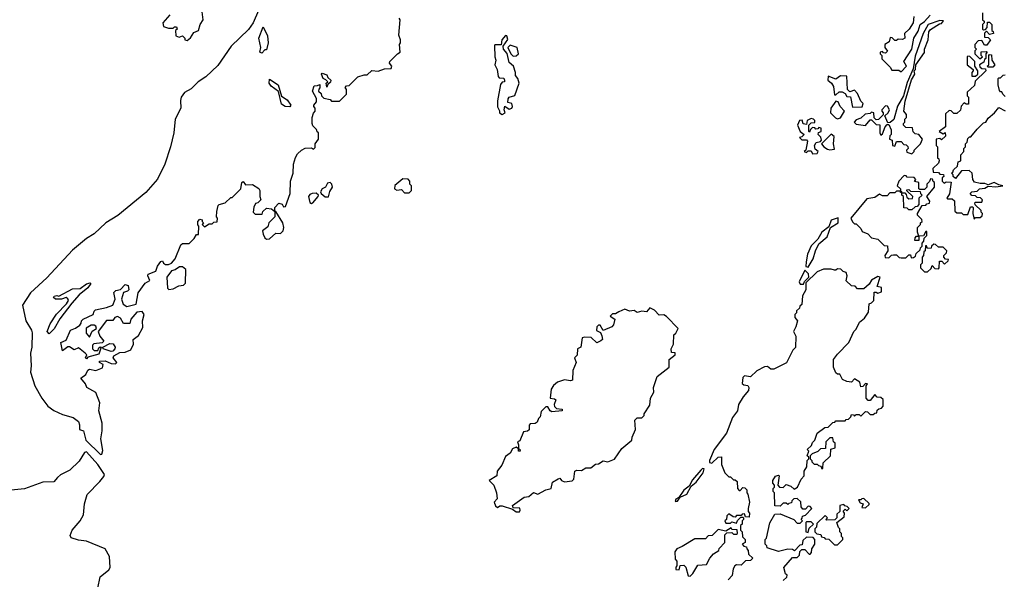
# Model space of a CAD drawing. Extents: x 1985742 to 2252716, y 78271 to 266492.
# Tile 93 of 250: x 2001515 to 2007860, y 223789 to 227395. Entities that reach past the tile are written whole.
import ezdxf

# ---------------------------------------------------------------- set-up
doc = ezdxf.new("R2010")
doc.units = 0

msp = doc.modelspace()

# ---------------------------------------------------------------- linework, layer by layer
at = {"layer": '0CON10XD'}
for points in [[(2003054.4, 227455), (2003018.9, 227375), (2002989.1, 227330.9), (2002876.7, 227225), (2002790.9, 227099.1), (2002713.8, 227026.2), (2002666, 226995), (2002619.8, 226950.2), (2002577.1, 226925), (2002556.5, 226895), (2002550.5, 226875), (2002554.4, 226825.6), (2002516.2, 226755), (2002508, 226665), (2002487.5, 226575), (2002449.4, 226465), (2002402.7, 226367.3), (2002327.9, 226282.1), (2002146.9, 226133.1), (2002070, 226085), (2001995.8, 226014.2), (2001945, 225985.7), (2001855, 225909.2), (2001688.9, 225731.1), (2001585, 225634.2), (2001533.3, 225555), (2001553.6, 225455), (2001591.4, 225395), (2001596.4, 225376.4), (2001593.1, 225285), (2001584.6, 225245), (2001588.9, 225165), (2001584.6, 225124.6), (2001612.1, 225035), (2001658.5, 224955), (2001696, 224905), (2001735, 224877.5), (2001791.4, 224851.4), (2001860.6, 224830.6), (2001894.2, 224805), (2001901.4, 224785), (2001900, 224755), (2001926.2, 224746.2), (2001942.2, 224685), (2002035, 224593.1), (2002045, 224596.2), (2002050.9, 224619.1), (2002037.3, 224695), (2002046.7, 224745), (2002047.1, 224795), (2002025.6, 224875), (2002031.4, 224925), (2002005, 224992.5), (2001948, 225025), (2001938.6, 225048.6), (2001910, 225085), (2001941.1, 225108.9), (2001955, 225136.7), (2001965, 225143.8), (2002005, 225134.3), (2002048.8, 225151.2), (2002053.3, 225173.3), (2002030, 225185), (2002030, 225195), (2002065, 225197.5), (2002105, 225180), (2002131.7, 225178.3), (2002140, 225185), (2002116.7, 225215), (2002120.7, 225229.3), (2002160.6, 225249.4), (2002195, 225253.1), (2002231.7, 225268.3), (2002249.4, 225305), (2002246.2, 225335), (2002281.1, 225358.9), (2002308.3, 225411.7), (2002306.5, 225455), (2002316.2, 225496.2), (2002303.6, 225513.6), (2002268.9, 225511.1), (2002231.2, 225465), (2002225, 225437.5), (2002185, 225437.5), (2002165, 225472.5), (2002145, 225482.5), (2002127.5, 225475), (2002115, 225457.5), (2002074.3, 225455.7), (2002020, 225385), (2002032.5, 225355), (2002057, 225323), (2002047, 225313), (2001993, 225307), (2001983.3, 225296.7), (2001983.8, 225275), (2001995, 225262.5), (2002017.5, 225262.5), (2002025, 225280), (2002033, 225287), (2002040, 225285), (2002025, 225240), (2001955, 225220), (2001945, 225210), (2001940, 225215), (2001947.5, 225235), (2001936.7, 225246.7)], [(2001936.7, 225246.7), (2001895, 225280), (2001865, 225267.5), (2001835, 225287.5), (2001825, 225287.5), (2001791.7, 225261.7), (2001780, 225315), (2001815, 225330), (2001842.5, 225395), (2001875, 225406.2), (2001903, 225427), (2001911.7, 225438.3), (2001912.5, 225455), (2001923.9, 225466.1), (2001987.5, 225495), (2001993.9, 225516.1), (2002003.9, 225526.1), (2002075, 225540), (2002115.6, 225554.4), (2002130, 225595), (2002122, 225638), (2002135, 225650), (2002163.6, 225656.4), (2002195, 225687.5), (2002213, 225683), (2002217.5, 225655), (2002210, 225645), (2002183, 225637), (2002171.2, 225595), (2002181.7, 225561.7), (2002205, 225545.8), (2002265, 225562.5), (2002278, 225635), (2002322.9, 225697.1), (2002353.3, 225715), (2002340, 225745), (2002343.8, 225756.2), (2002392.5, 225775), (2002402.3, 225807.7), (2002425, 225837.5), (2002435, 225840), (2002442.5, 225825), (2002455, 225816.7), (2002475, 225816.7), (2002492.5, 225825), (2002517, 225853), (2002553.3, 225945), (2002565, 225953.3), (2002607, 225953), (2002640, 225985), (2002655, 226010), (2002668.3, 226011.7), (2002670, 226065), (2002663, 226073), (2002662.5, 226095), (2002675, 226110), (2002690, 226105), (2002690, 226095), (2002700, 226085), (2002690, 226075), (2002705, 226060), (2002735, 226080), (2002755, 226080), (2002765, 226090), (2002788.3, 226091.7), (2002790, 226115), (2002782.5, 226125), (2002785, 226160), (2002793, 226197), (2002800, 226205), (2002840, 226215), (2002875, 226250), (2002885, 226250), (2002940, 226305), (2002947.5, 226345), (2002955, 226352.5), (2002970, 226330), (2003015, 226333.3), (2003056.4, 226306.4), (2003062.5, 226295), (2003062.5, 226255), (2003070, 226235), (2003050, 226215), (2003035, 226210), (2003023, 226187), (2003020, 226155), (2003031.7, 226141.7), (2003078.3, 226141.7), (2003081.7, 226158.3), (2003105, 226180), (2003137, 226177), (2003160, 226160), (2003160, 226185), (2003185, 226212.5), (2003206.7, 226206.7), (2003215, 226190), (2003228.3, 226191.7), (2003257.5, 226275), (2003260, 226355), (2003277.5, 226405), (2003280, 226465), (2003293, 226507), (2003305, 226530), (2003330, 226555), (2003355, 226567.5), (2003395, 226570), (2003408.3, 226561.7), (2003418.3, 226571.7), (2003420, 226595), (2003440, 226625), (2003440, 226665), (2003431.7, 226671.7), (2003428.3, 226688.3), (2003405, 226710), (2003400, 226725), (2003400, 226765), (2003408.3, 226791.7), (2003420, 226805), (2003420, 226825), (2003410, 226835), (2003410, 226845), (2003427.5, 226865), (2003427, 226887), (2003402.5, 226935), (2003411.7, 226968.3), (2003435, 226970), (2003448.3, 226978.3), (2003450, 226955), (2003441.7, 226948.3), (2003440, 226935), (2003458.3, 226918.3), (2003460, 226905), (2003475, 226890), (2003515, 226880), (2003525, 226870), (2003575, 226870), (2003620, 226915), (2003620, 226945), (2003611.7, 226958.3), (2003621.7, 226968.3), (2003638.3, 226971.7), (2003693, 227027), (2003735, 227040), (2003755, 227040), (2003785, 227067.5), (2003825, 227063.3), (2003865, 227077.5), (2003908.8, 227081.2), (2003912.5, 227095), (2003897.5, 227115), (2003900, 227125), (2003950, 227175), (2003967.5, 227185), (2003962.5, 227235), (2003970, 227245), (2003970, 227265), (2003957.5, 227295), (2003967.5, 227395), (2003960, 227405)], [(2002483.6, 227426.4), (2002437.5, 227375), (2002441.7, 227351.7), (2002475, 227340), (2002505, 227340), (2002511.7, 227348.3), (2002525, 227350), (2002530, 227335), (2002520, 227325), (2002521.7, 227291.7), (2002542.5, 227282.5), (2002565, 227290), (2002580, 227275), (2002580, 227265), (2002595, 227260)], [(2002595, 227260), (2002615, 227277.5), (2002637.5, 227312.5), (2002666.7, 227325), (2002677.5, 227365), (2002697.5, 227395), (2002690, 227445)], [(2007277.5, 227415), (2007272.5, 227375), (2007246.1, 227333.9), (2007217.5, 227305), (2007220, 227275), (2007205, 227267.5), (2007175, 227270), (2007165, 227260), (2007155, 227260), (2007138.3, 227278.3), (2007125, 227280), (2007118.3, 227251.7), (2007090, 227235), (2007090, 227215), (2007108.3, 227191.7), (2007095, 227180), (2007081.7, 227181.7), (2007075, 227190), (2007060, 227185), (2007060, 227175), (2007070, 227165), (2007071.7, 227141.7), (2007125, 227090), (2007135, 227070), (2007179.3, 227069.3), (2007195, 227060), (2007230, 227095), (2007213.3, 227125), (2007263.3, 227205), (2007276.7, 227275), (2007305, 227320), (2007317.5, 227365), (2007346.4, 227383.6), (2007382.5, 227425)], [(2007720, 227440), (2007720, 227395), (2007730, 227385), (2007730, 227375), (2007720, 227365), (2007720, 227335), (2007725, 227330), (2007738.3, 227331.7), (2007750, 227345), (2007751.7, 227378.3), (2007765, 227380), (2007780, 227365), (2007780, 227325), (2007788.3, 227318.3), (2007790, 227305), (2007765, 227300), (2007745, 227320), (2007731.7, 227308.3), (2007731.7, 227281.7), (2007755, 227280), (2007770, 227265), (2007748.3, 227231.7), (2007731.7, 227231.7), (2007715, 227260), (2007691.7, 227258.3), (2007670, 227235), (2007670, 227215), (2007680, 227205), (2007670, 227195), (2007670, 227175), (2007701.7, 227141.7), (2007720, 227155), (2007710, 227165), (2007711.7, 227188.3), (2007745, 227190), (2007750, 227185), (2007740, 227175), (2007740, 227145), (2007731.7, 227138.3), (2007728.3, 227121.7), (2007700, 227105), (2007701.7, 227091.7), (2007715, 227080), (2007738.3, 227078.3), (2007740, 227065), (2007671.7, 226998.3), (2007668.3, 226971.7), (2007621.7, 226928.3), (2007620, 226905), (2007630, 226895), (2007628.3, 226851.7), (2007615, 226850), (2007601.7, 226858.3), (2007581.7, 226838.3), (2007578.3, 226811.7), (2007555, 226790), (2007535, 226790), (2007518.3, 226808.3), (2007505, 226810), (2007481.7, 226788.3), (2007480, 226705), (2007440, 226675), (2007465, 226660), (2007478.3, 226668.3), (2007480, 226645), (2007455, 226620), (2007445, 226630), (2007420, 226625), (2007420, 226585), (2007430, 226575), (2007430, 226505), (2007438.3, 226498.3), (2007440, 226485), (2007435, 226470), (2007400, 226435), (2007401.7, 226411.7), (2007435, 226410), (2007445, 226400), (2007468.3, 226398.3), (2007470, 226385), (2007460, 226375), (2007460, 226355), (2007471.7, 226341.7), (2007485, 226350), (2007517, 226347), (2007507, 226273), (2007490, 226245), (2007495, 226240), (2007525, 226240), (2007538.3, 226228.3), (2007541.7, 226161.7), (2007555, 226150), (2007585, 226150), (2007595, 226140), (2007625, 226140), (2007641.7, 226188.3), (2007655, 226190), (2007660, 226185), (2007657.5, 226145)], [(2003075, 227180), (2003063.3, 227185), (2003070, 227215), (2003056.7, 227275), (2003085, 227350), (2003111.7, 227291.7), (2003115.7, 227245.7), (2003105, 227200), (2003095, 227200), (2003075, 227180)], [(2007265, 226530), (2007280, 226545), (2007280, 226555), (2007320, 226595), (2007332.5, 226625), (2007310, 226655), (2007285, 226660), (2007271.7, 226671.7), (2007268.3, 226698.3), (2007225, 226700), (2007210, 226715), (2007210, 226725), (2007220, 226735), (2007220, 226755), (2007230, 226765), (2007230, 226785), (2007212.5, 226805), (2007220.7, 226869.3), (2007263, 227007), (2007282.5, 227045), (2007280, 227065), (2007287.5, 227075), (2007290, 227105), (2007346.7, 227183.3), (2007346.7, 227205), (2007370, 227265), (2007373, 227317), (2007385, 227332.5), (2007441.7, 227368.3), (2007455, 227370), (2007468.3, 227388.3), (2007445, 227390), (2007370, 227365), (2007336.7, 227305), (2007285, 227160), (2007271.7, 227078.3), (2007235, 226990), (2007210, 226905), (2007172.7, 226837.3), (2007148.3, 226751.7), (2007125, 226732.5), (2007110, 226730), (2007090, 226775), (2007112.5, 226795), (2007120, 226815), (2007108.3, 226838.3), (2007095, 226840), (2007070, 226815), (2007070, 226805), (2007080, 226795), (2007078.3, 226781.7), (2007048.3, 226751.7), (2007035, 226750), (2007021.7, 226761.7), (2007020, 226795), (2007005, 226800), (2006995, 226790), (2006963, 226787), (2006935, 226760), (2006905, 226750), (2006892.5, 226735), (2006905, 226722.5), (2006965, 226712.5), (2006995, 226750), (2007005, 226750), (2007035, 226720), (2007058.3, 226718.3), (2007057.5, 226665), (2007065, 226650), (2007075, 226660), (2007092.5, 226705), (2007105, 226720), (2007115, 226720), (2007130, 226685), (2007130, 226655), (2007123, 226647), (2007120, 226625), (2007138.3, 226618.3), (2007140, 226585), (2007155, 226580), (2007165, 226610), (2007195, 226610), (2007211.7, 226591.7), (2007228.3, 226588.3), (2007238.3, 226578.3), (2007240, 226565), (2007230, 226555), (2007231.7, 226541.7), (2007265, 226530)], [(2004625, 226784), (2004642.5, 226795), (2004637.5, 226815), (2004641.7, 226838.3), (2004668.3, 226818.3), (2004685.9, 226824.1), (2004691.2, 226835), (2004686.7, 226855), (2004661.7, 226861.7), (2004663.3, 226885), (2004670, 226895), (2004705, 226907.5), (2004734, 226985), (2004725.9, 227015.9), (2004710, 227035), (2004710, 227055), (2004697.5, 227095), (2004669.3, 227119.3), (2004657, 227177), (2004633.3, 227205), (2004630, 227225), (2004661.7, 227268.3), (2004655, 227290), (2004645, 227292.5), (2004622.5, 227265), (2004617.5, 227232.5), (2004577, 227233), (2004573.8, 227226.2), (2004576.2, 227155), (2004582.5, 227135), (2004577.5, 227105), (2004592.5, 227075), (2004598.3, 227028.3), (2004605, 227020), (2004635, 227017.5), (2004640, 227005), (2004640, 226995), (2004625, 226992.5), (2004613, 226977), (2004593, 226873), (2004593, 226833), (2004607.5, 226807.5), (2004607.5, 226795), (2004625, 226784)], [(2004695, 227160), (2004715, 227162.5), (2004730, 227175), (2004720, 227215), (2004675, 227230), (2004660, 227215), (2004680, 227175), (2004695, 227160)], [(2007675, 227030), (2007690, 227045), (2007690, 227065), (2007670, 227095), (2007670, 227125), (2007638.3, 227158.3), (2007625, 227160), (2007620, 227155), (2007620, 227105), (2007660, 227075), (2007660, 227065), (2007650, 227055), (2007651.7, 227031.7), (2007675, 227030)], [(2007785, 227090), (2007755, 227090), (2007750, 227095), (2007760, 227105), (2007760, 227165), (2007765, 227170), (2007778.3, 227168.3), (2007780, 227135), (2007800, 227105), (2007785, 227090)], [(2003495, 226960), (2003490, 226985), (2003500, 226995), (2003488.3, 227008.3), (2003470, 227015), (2003460, 227045), (2003465, 227050), (2003495, 227040), (2003501.7, 227021.7), (2003520, 227005), (2003518.3, 226991.7), (2003501.7, 226978.3), (2003495, 226960)], [(2006881.7, 226831.7), (2006945, 226832.5), (2006950, 226855), (2006935, 226870), (2006915, 226920), (2006895, 226940), (2006865, 226930), (2006850, 226945), (2006845, 227030), (2006805, 227032.5), (2006775, 227012.5), (2006725, 227030), (2006722.5, 227005), (2006746.4, 226986.4), (2006760, 226965), (2006765, 226910), (2006775, 226910), (2006795, 226930), (2006815, 226930), (2006835, 226920), (2006845, 226900), (2006868.3, 226898.3), (2006881.7, 226831.7)], [(2007865, 226900), (2007850, 226915), (2007845, 226930), (2007835, 226930), (2007828.3, 226938.3), (2007820, 226975), (2007820, 227015), (2007825, 227020), (2007835, 227020), (2007853, 227037), (2007865, 227040)], [(2003255, 226832.5), (2003225, 226836.2), (2003201.2, 226851.2), (2003182.5, 226932.5), (2003135, 226966.2), (2003122.9, 226985), (2003125, 227012.5), (2003180, 226975), (2003201.7, 226901.7), (2003238.8, 226878.8), (2003262.5, 226845), (2003255, 226832.5)], [(2006785, 226756.7), (2006805, 226762.5), (2006830, 226805), (2006802.5, 226835), (2006790, 226865), (2006775, 226870), (2006742.5, 226825), (2006740, 226795), (2006771.7, 226761.7), (2006785, 226756.7)], [(2007657.5, 226145), (2007665, 226110), (2007675, 226120), (2007705, 226120), (2007718.3, 226131.7), (2007720, 226145), (2007710, 226155), (2007710, 226165), (2007671.7, 226201.7), (2007670, 226215), (2007675, 226220), (2007715, 226220), (2007720, 226235), (2007707, 226247), (2007685, 226250), (2007675, 226260), (2007651.7, 226261.7), (2007640, 226275), (2007650, 226285), (2007685, 226290), (2007700, 226305), (2007735, 226310), (2007757, 226323), (2007805, 226317.5), (2007850, 226325), (2007825, 226330), (2007795, 226346.7), (2007755, 226330), (2007735, 226338.8), (2007705, 226338.8), (2007668.3, 226348.3), (2007657.5, 226365), (2007652.5, 226405), (2007633, 226423), (2007585, 226420), (2007545, 226372.5), (2007530, 226385), (2007530, 226395), (2007520, 226405), (2007528.3, 226411.7), (2007531.7, 226428.3), (2007558.3, 226451.7), (2007561.7, 226478.3), (2007580, 226485), (2007580, 226525), (2007600, 226545), (2007600, 226565), (2007610, 226575), (2007610, 226595), (2007620, 226605), (2007625, 226630), (2007635, 226640), (2007645, 226640), (2007685, 226690), (2007725, 226730), (2007740, 226735), (2007755, 226760), (2007795.9, 226794.1), (2007825, 226830), (2007865, 226807.5)], [(2006625, 226530), (2006655, 226532.5), (2006660, 226545), (2006641.7, 226561.7), (2006637.5, 226585), (2006647, 226603), (2006675, 226610), (2006681.7, 226618.3), (2006677, 226637), (2006660, 226655), (2006661.7, 226668.3), (2006680, 226675), (2006680, 226695), (2006665, 226700), (2006658.3, 226691.7), (2006645, 226690), (2006638.3, 226698.3), (2006625, 226700), (2006611.7, 226688.3), (2006605, 226670), (2006600, 226675), (2006600, 226715), (2006615, 226730), (2006638.3, 226731.7), (2006640, 226745), (2006630, 226755), (2006615, 226757.5), (2006590, 226745), (2006585, 226720), (2006563.8, 226723.8), (2006557, 226747), (2006540, 226745), (2006527.5, 226715), (2006543.8, 226673.8), (2006570, 226655), (2006555, 226640), (2006540, 226635), (2006555, 226620), (2006585, 226620), (2006591.7, 226611.7), (2006580, 226555), (2006570, 226545), (2006585, 226540), (2006595, 226550), (2006615, 226550), (2006625, 226530)], [(2006735, 226556.2), (2006765, 226560), (2006760, 226595), (2006763, 226643), (2006743.6, 226656.4), (2006682.5, 226595), (2006697.5, 226575), (2006720.5, 226560.5), (2006735, 226556.2)], [(2007260, 225860), (2007275, 225862.5), (2007288.3, 225871.7), (2007291.7, 225888.3), (2007318.3, 225911.7), (2007320, 225925), (2007330, 225935), (2007330, 225955), (2007341.7, 225968.3), (2007342.5, 225987.5), (2007360, 226005), (2007360, 226030), (2007355, 226030), (2007338.3, 226001.7), (2007310, 226000), (2007308.3, 225971.7), (2007283, 225973), (2007285, 225990), (2007295, 226000), (2007310, 226000), (2007300, 226025), (2007300, 226055), (2007320, 226075), (2007320, 226085), (2007330, 226095), (2007328.3, 226108.3), (2007300, 226135), (2007300, 226145), (2007331.7, 226198.3), (2007355, 226200), (2007361.7, 226208.3), (2007378.3, 226211.7), (2007380, 226225), (2007360, 226255), (2007410, 226315), (2007410, 226345), (2007401.7, 226351.7), (2007398.3, 226368.3), (2007385, 226370), (2007378.3, 226351.7), (2007360, 226335), (2007360, 226315), (2007345, 226300), (2007315, 226300), (2007310, 226305), (2007310, 226345), (2007281.7, 226351.7), (2007290, 226365), (2007278.3, 226378.3), (2007235, 226380), (2007228.3, 226388.3), (2007215, 226390), (2007180, 226355), (2007170, 226325), (2007190, 226305), (2007190, 226290), (2007198.3, 226288.3), (2007200, 226280), (2007218.3, 226278.3), (2007228.3, 226268.3), (2007231.7, 226251.7), (2007245, 226240), (2007268.3, 226241.7), (2007270, 226255), (2007231.7, 226291.7), (2007231.7, 226298.3), (2007245, 226300), (2007255, 226290), (2007318.3, 226288.3), (2007320, 226275), (2007330, 226265), (2007310, 226245), (2007310, 226205), (2007298.3, 226191.7), (2007285, 226190), (2007265, 226170), (2007245, 226170), (2007235, 226180), (2007211.7, 226181.7), (2007210, 226255), (2007200, 226265), (2007200, 226280), (2007191.7, 226281.7), (2007190, 226290), (2007165, 226290), (2007155, 226280), (2007121.7, 226278.3), (2007105, 226260), (2007075, 226260), (2007055, 226270), (2007025, 226250), (2006975, 226240), (2006870, 226115), (2006881.7, 226091.7), (2006895, 226080), (2006905, 226080), (2006935, 226050), (2006945, 226030), (2006980, 226015), (2007005, 225990), (2007045, 225980), (2007085, 225940), (2007108.3, 225938.3), (2007110, 225905), (2007090, 225875), (2007091.7, 225861.7), (2007115, 225860), (2007133, 225877), (2007145, 225880), (2007165, 225880), (2007183, 225863), (2007195, 225860), (2007225, 225860), (2007245, 225880), (2007255, 225880), (2007260, 225860)], [(2003505, 226253.8), (2003512.9, 226287.1), (2003530, 226315), (2003525.7, 226335.7), (2003515, 226346.7), (2003498.6, 226341.4), (2003485, 226316.7), (2003464.4, 226305.6), (2003453.3, 226285), (2003457.5, 226275), (2003484.4, 226254.4), (2003505, 226253.8)], [(2004025, 226280), (2004040, 226295), (2004040, 226325), (2004030, 226335), (2004030, 226355), (2004018.3, 226368.3), (2003985, 226370), (2003933, 226327), (2003930, 226305), (2003945, 226297.5), (2003975, 226300), (2003995, 226280), (2004025, 226280)], [(2003395, 226210), (2003405, 226213.8), (2003437.5, 226255), (2003440, 226265), (2003425, 226277.5), (2003400, 226275), (2003385, 226267.5), (2003376.7, 226255), (2003385, 226217.5), (2003395, 226210)], [(2003105, 225980), (2003125, 225982.5), (2003165, 226020), (2003195, 226017.5), (2003212.5, 226035), (2003217.5, 226055), (2003210, 226085), (2003165, 226160), (2003160, 226160), (2003160, 226125), (2003120, 226085), (2003115, 226060), (2003080, 226035), (2003083, 226013), (2003095, 225990), (2003105, 225980)], [(2006595, 225800), (2006627.5, 225855), (2006642.5, 225905), (2006665, 225950), (2006717.5, 225995), (2006740, 226055), (2006790, 226085), (2006788.3, 226118.3), (2006745, 226102.5), (2006730, 226060), (2006683.3, 226025), (2006659.3, 225980.7), (2006615, 225937.5), (2006591.2, 225885), (2006582.5, 225835), (2006580, 225805), (2006595, 225800)], [(2007365, 225770), (2007388.3, 225791.7), (2007395, 225810), (2007411.7, 225791.7), (2007435, 225790), (2007440, 225795), (2007441.7, 225838.3), (2007458.3, 225838.3), (2007475, 225820), (2007498.3, 225841.7), (2007500, 225850), (2007481.7, 225851.7), (2007470, 225865), (2007470, 225875), (2007488.3, 225891.7), (2007490, 225905), (2007465, 225930), (2007435, 225930), (2007417, 225947), (2007405, 225947.5), (2007390, 225935), (2007388.3, 225921.7), (2007365, 225920), (2007358.3, 225938.3), (2007351.7, 225938.3), (2007350, 225905), (2007341.7, 225898.3), (2007340, 225875), (2007330, 225865), (2007330, 225825), (2007320, 225815), (2007320, 225795), (2007345, 225770), (2007365, 225770)], [(2002477, 225657), (2002505, 225660), (2002540.8, 225679.2), (2002570, 225685), (2002583, 225697), (2002586.7, 225785), (2002565, 225802.5), (2002545, 225802.5), (2002517, 225783), (2002494, 225776), (2002463.8, 225735), (2002467.5, 225665), (2002477, 225657)], [(2006435, 223780), (2006458.3, 223801.7), (2006460, 223815), (2006450, 223825), (2006440, 223865), (2006495, 223930), (2006525, 223930), (2006540, 223945), (2006541.7, 223968.3), (2006555, 223980), (2006575, 223980), (2006601.7, 223951.7), (2006608.3, 223951.7), (2006618.3, 223961.7), (2006620, 223985), (2006640, 224015), (2006640, 224045), (2006628.3, 224058.3), (2006585, 224060), (2006561.7, 224038.3), (2006558.3, 224011.7), (2006541.7, 224008.3), (2006508.3, 223971.7), (2006495, 223980), (2006465, 223982.5), (2006405, 223967.5), (2006331.7, 223991.7), (2006330, 224005), (2006320, 224015), (2006320, 224045), (2006327, 224053), (2006348.3, 224151.7), (2006381.7, 224208.3), (2006415, 224210), (2006503.8, 224173.8), (2006525, 224150), (2006545, 224150), (2006560, 224165), (2006550, 224175), (2006558.3, 224181.7), (2006560, 224195), (2006578.3, 224201.7), (2006620, 224245), (2006608.3, 224258.3), (2006595, 224260), (2006578.3, 224241.7), (2006561.7, 224241.7), (2006550, 224255), (2006548.3, 224288.3), (2006525, 224310), (2006503, 224307), (2006490, 224295), (2006488.3, 224281.7), (2006471.7, 224278.3), (2006465, 224270), (2006455, 224280), (2006435, 224280), (2006415, 224260), (2006381.7, 224261.7), (2006380, 224345), (2006370, 224355), (2006370, 224375), (2006378.3, 224381.7), (2006380, 224395), (2006368.3, 224408.3), (2006367.5, 224425), (2006385, 224452.5), (2006405, 224460), (2006410, 224455), (2006400, 224395), (2006411.7, 224381.7), (2006435, 224380), (2006455, 224400), (2006485, 224390), (2006505, 224370), (2006526.7, 224383.3), (2006550, 224435), (2006570, 224455), (2006570, 224485), (2006587, 224513), (2006590, 224555), (2006600, 224565), (2006600, 224575), (2006590, 224585), (2006600, 224615), (2006590, 224625), (2006618.3, 224651.7), (2006625, 224670), (2006640, 224685), (2006655, 224730), (2006703, 224767), (2006725, 224770), (2006755, 224800), (2006768.3, 224801.7), (2006775, 224810), (2006835, 224810), (2006841.7, 224818.3), (2006855, 224820), (2006870, 224835), (2006875, 224850), (2006888.3, 224848.3), (2006895, 224840), (2006905, 224850), (2006925, 224850), (2006935, 224840), (2006965, 224870), (2006978.3, 224868.3), (2006995, 224850), (2007015, 224850), (2007025, 224860), (2007038.3, 224861.7), (2007041.7, 224878.3), (2007051.7, 224888.3), (2007068.3, 224891.7), (2007080, 224905), (2007078.3, 224948.3), (2007065, 224960), (2007041.7, 224961.7), (2007025, 224980), (2006995, 224940), (2006981.7, 224941.7), (2006970, 224955), (2006970, 225035), (2006978.3, 225048.3), (2006965, 225050), (2006948.3, 225031.7), (2006935, 225030), (2006928.3, 225058.3), (2006895, 225080), (2006875, 225060), (2006845, 225062.5), (2006817, 225077), (2006800, 225110), (2006785, 225110), (2006775, 225120), (2006760, 225155), (2006760, 225205), (2006785, 225240), (2006857.5, 225315), (2006890, 225385), (2006905, 225400), (2006927.5, 225445), (2006959.3, 225470.7), (2006985, 225510), (2006990, 225565), (2007005, 225570), (2007020, 225585), (2007021.7, 225638.3), (2007035, 225640), (2007045, 225632.5), (2007068.3, 225641.7), (2007068.3, 225668.3), (2007040, 225675), (2007060, 225735), (2007045, 225740), (2007005, 225717.5), (2006989.3, 225690.7), (2006955, 225660), (2006915, 225660), (2006898.3, 225678.3), (2006875, 225680), (2006841.7, 225711.7), (2006847.5, 225745), (2006840, 225765), (2006821.7, 225771.7), (2006807, 225787), (2006785, 225790), (2006775, 225780), (2006765, 225780), (2006745, 225787.5), (2006695, 225787.5), (2006655, 225770), (2006581.7, 225698.3), (2006580, 225655), (2006560, 225615), (2006555, 225560), (2006541.7, 225548.3), (2006540, 225535), (2006521.7, 225518.3), (2006520, 225505), (2006510, 225495), (2006510, 225475), (2006527.5, 225455), (2006517.5, 225415), (2006502.5, 225385), (2006517.5, 225355), (2006515, 225282.5), (2006497.5, 225265), (2006456, 225184), (2006443.6, 225176.4), (2006375, 225142.5), (2006355, 225142.5), (2006335, 225160), (2006315, 225157.5), (2006265, 225132.5), (2006225, 225092.5), (2006185, 225100), (2006175, 225090), (2006171.2, 225051.2), (2006182, 225042), (2006206.7, 225036.7), (2006213.8, 225025), (2006211.2, 225005), (2006176.4, 224963.6), (2006147.5, 224915), (2006140, 224875), (2006109.3, 224830.7), (2006069.5, 224730.5), (2005990, 224625), (2005960, 224555), (2005960.7, 224540.7), (2005975, 224537.5), (2006015, 224576.7), (2006038.3, 224578.3), (2006038.3, 224528.3), (2006060, 224475), (2006085, 224450), (2006095, 224450), (2006115, 224430), (2006125, 224430), (2006138.3, 224418.3), (2006140, 224375), (2006151.7, 224361.7), (2006158.3, 224361.7), (2006175, 224380), (2006188.3, 224378.3), (2006200, 224365), (2006200, 224345), (2006207, 224337), (2006217.5, 224285), (2006210, 224245), (2006210, 224225), (2006217.5, 224215), (2006215, 224190), (2006191.7, 224191.7), (2006185, 224210), (2006171.7, 224208.3), (2006165, 224200), (2006135, 224200), (2006125, 224190), (2006111.7, 224191.7), (2006085, 224210), (2006071.7, 224198.3), (2006070, 224175), (2006060, 224165), (2006065, 224150), (2006095, 224150), (2006105, 224160), (2006135, 224150), (2006141.7, 224168.3), (2006161.7, 224188.3), (2006175, 224190), (2006180, 224185), (2006180, 224175), (2006170, 224165), (2006170, 224145), (2006160, 224135), (2006160, 224105), (2006170, 224095), (2006173, 224063), (2006190, 224045), (2006190, 224025), (2006170, 224015), (2006181.7, 224001.7), (2006198.3, 223998.3), (2006200, 223985), (2006210, 223975), (2006211.7, 223951.7), (2006240, 223925), (2006225, 223910), (2006191.7, 223908.3), (2006165, 223880), (2006135, 223882.5), (2006123.6, 223876.4), (2006113, 223857), (2006107, 223813), (2006080, 223785)], [(2006565, 225690), (2006571.7, 225708.3), (2006600, 225735), (2006598.3, 225758.3), (2006575, 225780), (2006537.5, 225705), (2006545, 225690), (2006565, 225690)], [(2001705, 225371.2), (2001693.1, 225385), (2001711.4, 225435), (2001751.7, 225498.3), (2001816.8, 225563.2), (2001828.8, 225585), (2001826, 225596), (2001815, 225603.8), (2001785, 225594.2), (2001745, 225593.8), (2001733.3, 225605), (2001737, 225613), (2001755, 225617.5), (2001767, 225613), (2001855, 225661.2), (2001905, 225663.3), (2001945, 225693.8), (2001970, 225700), (2001972.5, 225695), (2001955, 225666.7), (2001898.9, 225621.1), (2001850.9, 225569.1), (2001773.5, 225466.5), (2001736.9, 225403.1), (2001705, 225371.2)], [(2004735, 224223.3), (2004741.2, 224235), (2004737.7, 224247.7), (2004695, 224250), (2004690, 224265), (2004765, 224317.5), (2004795, 224323.3), (2004825, 224347.5), (2004855, 224336.7), (2004905, 224366.2), (2004940, 224375), (2004947.5, 224415), (2004985, 224436.7), (2004995, 224440), (2005007.5, 224425), (2005026.4, 224416.4), (2005075, 224422.5), (2005086.7, 224435), (2005093.3, 224485), (2005105, 224492.5), (2005135, 224490), (2005163.6, 224506.4), (2005195, 224507.5), (2005225, 224530), (2005245, 224533.3), (2005275, 224552.5), (2005305, 224546.2), (2005348, 224562), (2005395, 224632.5), (2005460, 224685), (2005462.5, 224705), (2005483.6, 224753.6), (2005480, 224815), (2005495, 224830), (2005525, 224830), (2005540, 224845), (2005540, 224855), (2005575, 224910), (2005580, 224955), (2005601.2, 224995), (2005600, 225025), (2005622.5, 225095), (2005700, 225155), (2005700, 225205), (2005740, 225235), (2005738.3, 225248.3), (2005715, 225250), (2005712.5, 225275), (2005727.5, 225305), (2005730, 225365), (2005742.5, 225375), (2005757.5, 225405), (2005683, 225483), (2005665, 225492.5), (2005635, 225490), (2005605, 225522.5), (2005575, 225537.5), (2005555, 225512.5), (2005525, 225517.5), (2005495, 225507.5), (2005475, 225520), (2005445, 225517.5), (2005415, 225530), (2005375, 225512.5), (2005355, 225500), (2005335, 225500), (2005320, 225485), (2005350, 225465), (2005341.7, 225428.3), (2005330, 225415), (2005275, 225392.5), (2005256.1, 225426.1), (2005245, 225426.7), (2005233.3, 225415), (2005233, 225393), (2005258.3, 225378.3), (2005267, 225357), (2005270, 225335), (2005260, 225325), (2005235, 225312.5), (2005197, 225347), (2005155, 225350), (2005140, 225345), (2005130, 225285), (2005110, 225275), (2005107, 225233), (2005090, 225215), (2005100, 225185), (2005080, 225135), (2005078.3, 225071.7), (2005065, 225067.5), (2005025, 225073.3), (2004980.5, 225059.5), (2004955, 225037.5), (2004940, 225015), (2004932.5, 224955), (2004961.7, 224951.7), (2004970, 224945), (2004960, 224915), (2004961.7, 224901.7), (2004975, 224890), (2005010, 224885), (2005010, 224875), (2004945, 224867.5), (2004933.6, 224873.6), (2004919.3, 224899.3), (2004905, 224900), (2004875, 224870), (2004870, 224835), (2004857.5, 224825), (2004848.8, 224801.2), (2004836.7, 224793.3), (2004805, 224790), (2004798.3, 224781.7), (2004798.3, 224751.7), (2004787.5, 224742.5), (2004760.7, 224739.3), (2004738.3, 224681.7), (2004722.5, 224675), (2004730, 224655), (2004730, 224630), (2004738.3, 224628.3), (2004740, 224615), (2004730, 224615), (2004730, 224630), (2004715, 224640), (2004690.7, 224629.3), (2004675, 224602.5), (2004645, 224580), (2004622.5, 224525), (2004592.5, 224485), (2004590, 224455), (2004540, 224425), (2004570, 224395), (2004587.5, 224345), (2004591.7, 224308.3), (2004572.5, 224285), (2004581.7, 224261.7), (2004595, 224252.5), (2004608.3, 224261.7), (2004625, 224262.5), (2004691.7, 224241.7), (2004715, 224223.3), (2004735, 224223.3)], [(2001965, 225350), (2001981.7, 225388.3), (2002010, 225405), (2002005, 225420), (2001995, 225427.5), (2001975, 225427.5), (2001943, 225407), (2001942.5, 225375), (2001965, 225350)], [(2002105, 225256.7), (2002053.6, 225273.6), (2002050, 225285), (2002095, 225307.5), (2002117, 225307), (2002130, 225285), (2002128.8, 225275), (2002115, 225260), (2002105, 225256.7)], [(2006685, 224500), (2006690, 224505), (2006691.7, 224538.3), (2006740, 224585), (2006741.7, 224628.3), (2006770, 224635), (2006770, 224665), (2006760, 224675), (2006755, 224700), (2006735, 224700), (2006710, 224675), (2006708.3, 224631.7), (2006675, 224630), (2006658.3, 224611.7), (2006621.7, 224598.3), (2006610, 224585), (2006610, 224565), (2006620, 224555), (2006620, 224545), (2006635, 224530), (2006655, 224530), (2006661.7, 224521.7), (2006678.3, 224518.3), (2006685, 224500)], [(2002017.6, 223732.4), (2002034.5, 223805), (2002089.2, 223850.8), (2002098.2, 223865), (2002094.6, 223935), (2002066, 223986), (2001945, 224034.4), (2001895, 224040), (2001847.5, 224055), (2001840.9, 224070.9), (2001852.2, 224105), (2001904.2, 224165.8), (2001926.5, 224205), (2001933.2, 224275), (2001949.1, 224335), (2002031.1, 224418.9), (2002057.8, 224452.2), (2002060.5, 224465), (2002017.9, 224527.9), (2001945, 224610), (2001933.3, 224605), (2001899, 224551), (2001837.2, 224492.8), (2001777.7, 224462.3), (2001759.4, 224445), (2001735, 224417.5), (2001664.2, 224415.8), (2001545, 224371.8), (2001305, 224347.1)], [(2005740, 224290), (2005755, 224292.5), (2005771.7, 224318.3), (2005815, 224337.5), (2005841.7, 224388.3), (2005873.3, 224415), (2005920, 224475), (2005925, 224500), (2005915, 224502.5), (2005905, 224492.5), (2005851.2, 224428.8), (2005830, 224390), (2005795, 224363.3), (2005763.3, 224316.7), (2005743.3, 224305), (2005740, 224290)], [(2006965, 224250), (2006988.3, 224271.7), (2006988.3, 224278.3), (2006955, 224310), (2006941.7, 224308.3), (2006935, 224300), (2006920, 224300), (2006931.7, 224281.7), (2006950, 224275), (2006941.7, 224251.7), (2006965, 224250)], [(2006785, 224010), (2006820, 224045), (2006820, 224055), (2006810, 224065), (2006810, 224085), (2006800, 224095), (2006800, 224115), (2006791.7, 224121.7), (2006780, 224155), (2006828.3, 224191.7), (2006830, 224215), (2006821.7, 224228.3), (2006835, 224240), (2006845, 224230), (2006860, 224245), (2006848.3, 224258.3), (2006831.7, 224261.7), (2006825, 224270), (2006800, 224265), (2006800, 224225), (2006781.7, 224208.3), (2006780, 224185), (2006768.3, 224171.7), (2006715, 224170), (2006710, 224175), (2006720, 224185), (2006705, 224200), (2006651.7, 224148.3), (2006650, 224125), (2006640, 224115), (2006640, 224095), (2006651.7, 224081.7), (2006678.3, 224078.3), (2006681.7, 224061.7), (2006698.3, 224058.3), (2006705, 224050), (2006728.3, 224048.3), (2006765, 224010), (2006785, 224010)], [(2005835, 223810), (2005853, 223827), (2005885, 223880), (2005940, 223885), (2005962.5, 223925), (2005987, 223953), (2006020, 223975), (2006021.7, 223988.3), (2006060, 224025), (2006060, 224075), (2006071.7, 224088.3), (2006105, 224090), (2006115, 224080), (2006135, 224080), (2006140, 224085), (2006138.3, 224108.3), (2006105, 224110), (2006100, 224120), (2006065, 224100), (2006015, 224110), (2005978.3, 224071.7), (2005951.7, 224068.3), (2005935, 224050), (2005865, 224050), (2005785, 224000), (2005750, 223985), (2005737.5, 223965), (2005738.3, 223918.3), (2005750, 223905), (2005750, 223875), (2005743, 223867), (2005743, 223853), (2005765, 223850), (2005771.7, 223878.3), (2005795, 223880), (2005807, 223867), (2005821.7, 223811.7), (2005835, 223810)], [(2006595, 224090), (2006601.7, 224118.3), (2006630, 224145), (2006615, 224160), (2006585, 224160), (2006580, 224155), (2006580, 224095), (2006595, 224090)]]:
    msp.add_lwpolyline(points, dxfattribs=at)

doc.saveas('drawing.dxf')
